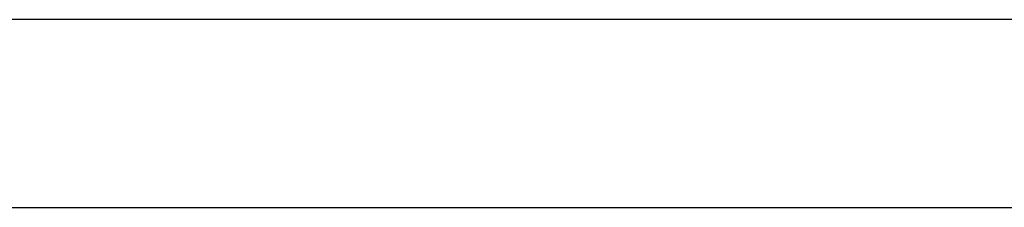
# Model space of a CAD drawing. Header units: metres. Extents: x 391.1 to 427.5, y 12.5 to 28.4.
# Tile 32 of 150: x 400.821 to 401.344, y 28.264 to 28.364. Entities that reach past the tile are written whole.
import ezdxf

# ---------------------------------------------------------------- set-up
doc = ezdxf.new("R2010")
doc.units = ezdxf.units.M
doc.layers.add('A-WALL-____-MCUT', color=7, linetype='Continuous', lineweight=25)
doc.layers.add('A-WALL-____-OTLN', color=7, linetype='Continuous', lineweight=25)

# ---------------------------------------------------------------- blocks, each defined once
blk = doc.blocks.new('Family - Evans PA-152526-03_CLI_AIGUA_P0A')
at = {"layer": 'A-WALL-____-MCUT', "color": 253, "true_color": 0xaaaaaa}
for p, q in [((0, 0.1), (0, 0)), ((0.72012, 0.1), (0, 0.1)), ((0.70033, 0), (0.72012, 0.1)), ((0, 0), (0.70033, 0))]:
    blk.add_line(p, q, dxfattribs=at)
at = {"layer": 'A-WALL-____-OTLN', "color": 253, "true_color": 0xaaaaaa}
for p, q in [((0, 0.1), (0, 0)), ((0.72012, 0.1), (0, 0.1)), ((0.70033, 0), (0.72012, 0.1)), ((0, 0), (0.70033, 0))]:
    blk.add_line(p, q, dxfattribs=at)
at = {"layer": 'A-WALL-____-OTLN', "color": 253, "lineweight": 18, "true_color": 0xaaaaaa}
blk.add_line((0, 0), (0.70033, 0), dxfattribs=at)
blk = doc.blocks.new('LONDR55-XX_ZZ-ARQ-CAA-M3D-Londres55_ifc-1-03_CLI_AIGUA_P0A')
at = {"layer": 'A-WALL-____-OTLN', "color": 253, "lineweight": 18, "true_color": 0xaaaaaa, "rotation": 180}
blk.add_blockref('Family - Evans PA-152526-03_CLI_AIGUA_P0A', (401.45874, 28.36386), dxfattribs=at)

msp = doc.modelspace()

# ---------------------------------------------------------------- block references
at = {"lineweight": 5}
msp.add_blockref('LONDR55-XX_ZZ-ARQ-CAA-M3D-Londres55_ifc-1-03_CLI_AIGUA_P0A', (0, 0), dxfattribs=at)

doc.saveas('drawing.dxf')
